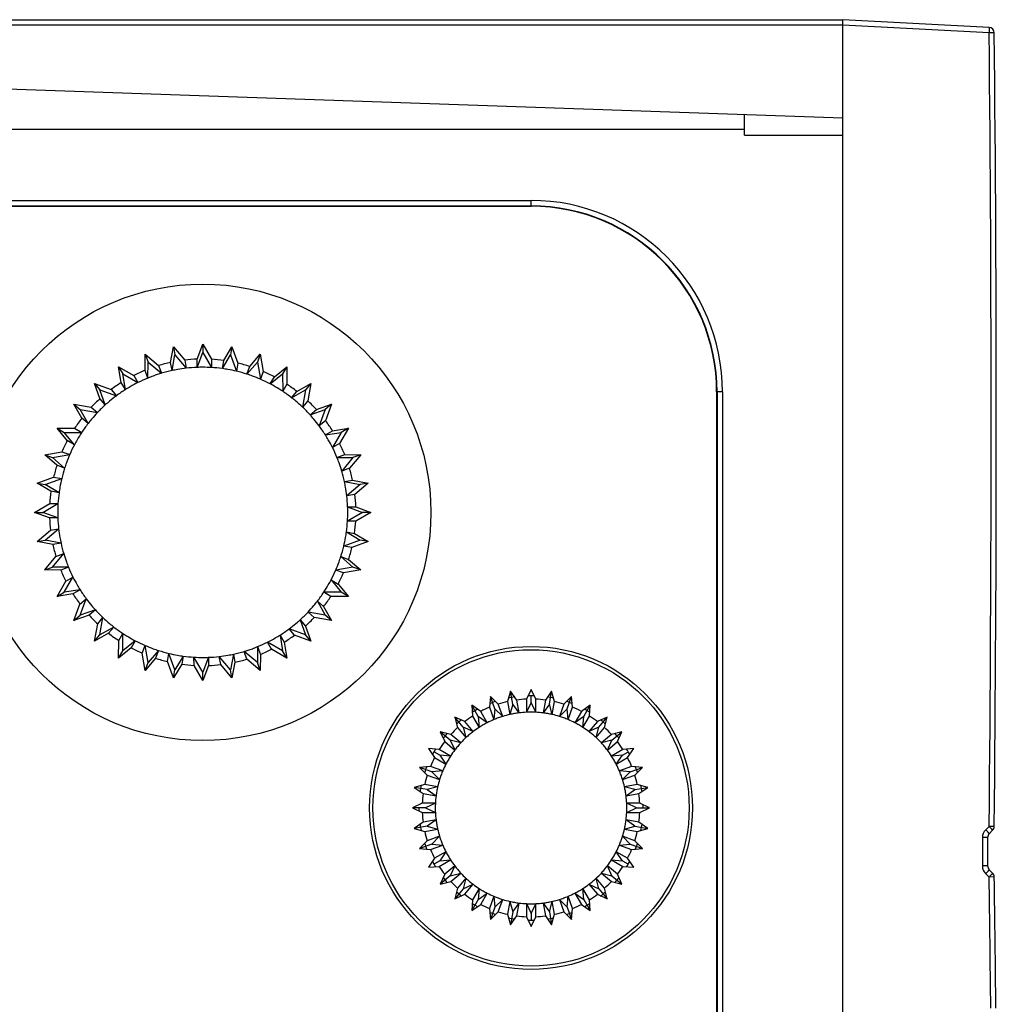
# Model space of a CAD drawing. Header units: millimetres. Extents: x 0 to 1189, y 0 to 841.
# Tile 24 of 67: x 469 to 513, y 715 to 760. Entities that reach past the tile are written whole.
import ezdxf

# ---------------------------------------------------------------- set-up
doc = ezdxf.new("R2010")
doc.units = ezdxf.units.MM
doc.header["$LTSCALE"] = 65.395
doc.layers.get('0').update_dxf_attribs({"linetype": 'CONTINUOUS'})
doc.layers.add('DRAFTS', color=7, linetype='CONTINUOUS')

msp = doc.modelspace()

# ---------------------------------------------------------------- linework, layer by layer
at = {"color": 7, "linetype": 'CONTINUOUS'}
for p, q in [((449.1868, 759.9592), (506.3368, 759.9592)), ((513.0131, 759.6093), (506.3368, 759.9592)), ((506.3368, 669.9592), (506.3368, 759.9592)), ((506.3368, 755.4592), (453.4154, 757.3072)), ((501.8368, 754.6829), (501.8368, 754.9592)), ((476.8292, 744.455), (477.0868, 745.1411)), ((477.0868, 745.1411), (477.0868, 744.7629)), ((477.0868, 745.1411), (477.4858, 744.4484)), ((474.452, 743.945), (474.4594, 744.6778)), ((474.4594, 744.6778), (475.0713, 744.1633)), ((474.4594, 744.6778), (474.5887, 744.3225)), ((475.6183, 744.304), (475.7528, 745.0244)), ((475.7528, 745.0244), (476.266, 744.4115)), ((475.7528, 745.0244), (475.8185, 744.652)), ((476.8291, 744.0798), (477.0868, 744.7629)), ((477.0868, 744.7629), (477.4862, 744.0728)), ((478.0479, 744.3935), (478.4207, 745.0244)), ((478.4207, 745.0244), (478.355, 744.652)), ((478.4207, 745.0244), (478.6934, 744.2729)), ((479.2375, 744.1212), (479.7141, 744.6778)), ((479.7141, 744.6778), (479.5848, 744.3225)), ((479.7141, 744.6778), (479.8522, 743.8904)), ((474.5803, 743.5924), (474.5887, 744.3225)), ((474.5887, 744.3225), (475.2001, 743.8105)), ((475.6834, 743.9345), (475.6183, 744.304)), ((475.6834, 743.9345), (475.8185, 744.652)), ((475.8185, 744.652), (476.3317, 744.0416)), ((476.266, 744.4115), (476.3317, 744.0416)), ((476.8291, 744.0798), (476.8292, 744.455)), ((477.4858, 744.4484), (477.4862, 744.0728)), ((477.9827, 744.0239), (478.355, 744.652)), ((477.9827, 744.0239), (478.0479, 744.3935)), ((478.355, 744.652), (478.6285, 743.9029)), ((478.6934, 744.2729), (478.6285, 743.9029)), ((479.109, 743.7686), (479.5848, 744.3225)), ((479.5848, 744.3225), (479.724, 743.5373)), ((473.3658, 743.389), (473.2458, 744.1119)), ((473.2458, 744.1119), (473.9377, 743.7115)), ((473.2458, 744.1119), (473.4349, 743.7844)), ((473.5533, 743.064), (473.4349, 743.7844)), ((473.4349, 743.7844), (474.1259, 743.3864)), ((474.5803, 743.5924), (474.452, 743.945)), ((475.0713, 744.1633), (475.2001, 743.8105)), ((479.109, 743.7686), (479.2375, 744.1212)), ((479.8522, 743.8904), (479.724, 743.5373)), ((480.1739, 743.3216), (480.7386, 743.7844)), ((480.3616, 743.6465), (480.9277, 744.1119)), ((480.9277, 744.1119), (480.7386, 743.7844)), ((480.7386, 743.7844), (480.7394, 742.987)), ((480.9277, 744.1119), (480.9269, 743.3125)), ((472.1489, 743.3439), (472.8998, 743.0697)), ((472.1489, 743.3439), (472.392, 743.0542)), ((472.3926, 742.6528), (472.1489, 743.3439)), ((473.5533, 743.064), (473.3658, 743.389)), ((473.9377, 743.7115), (474.1259, 743.3864)), ((480.1739, 743.3216), (480.3616, 743.6465)), ((481.3863, 742.9839), (482.0246, 743.3439)), ((482.0246, 743.3439), (481.7815, 743.0542)), ((482.0246, 743.3439), (481.885, 742.5567)), ((472.392, 743.0542), (473.1416, 742.7822)), ((472.6338, 742.3652), (472.392, 743.0542)), ((472.8998, 743.0697), (473.1416, 742.7822)), ((480.9269, 743.3125), (480.7394, 742.987)), ((481.145, 742.6965), (481.7815, 743.0542)), ((481.145, 742.6965), (481.3863, 742.9839)), ((481.7815, 743.0542), (481.6438, 742.2688)), ((472.6338, 742.3652), (472.3926, 742.6528)), ((481.885, 742.5567), (481.6438, 742.2688)), ((471.2021, 742.397), (471.9892, 742.2574)), ((471.2021, 742.397), (471.4918, 742.1539)), ((471.5621, 741.7587), (471.2021, 742.397)), ((471.4918, 742.1539), (472.2772, 742.0163)), ((471.8495, 741.5174), (471.4918, 742.1539)), ((471.9892, 742.2574), (472.2772, 742.0163)), ((481.9928, 741.9122), (482.6818, 742.1539)), ((481.9928, 741.9122), (482.2803, 742.1533)), ((482.2803, 742.1533), (482.9714, 742.397)), ((482.6818, 742.1539), (482.4098, 741.4044)), ((482.9714, 742.397), (482.6818, 742.1539)), ((482.9714, 742.397), (482.6973, 741.6461)), ((471.8495, 741.5174), (471.5621, 741.7587)), ((482.6973, 741.6461), (482.4098, 741.4044)), ((470.434, 741.3001), (471.2334, 741.2993)), ((470.434, 741.3001), (470.7615, 741.1111)), ((470.8994, 740.7341), (470.434, 741.3001)), ((470.7615, 741.1111), (471.5589, 741.1119)), ((471.2243, 740.5463), (470.7615, 741.1111)), ((471.2334, 741.2993), (471.5589, 741.1119)), ((482.6915, 740.9926), (483.0166, 741.1801)), ((482.6915, 740.9926), (483.412, 741.1111)), ((483.412, 741.1111), (483.014, 740.4201)), ((483.0166, 741.1801), (483.7395, 741.3001)), ((483.7395, 741.3001), (483.3391, 740.6082)), ((483.7395, 741.3001), (483.412, 741.1111)), ((471.2243, 740.5463), (470.8994, 740.7341)), ((469.8681, 740.0865), (470.6555, 740.2246)), ((470.6555, 740.2246), (471.0086, 740.0965)), ((483.3391, 740.6082), (483.014, 740.4201)), ((469.8681, 740.0865), (470.2235, 739.9572)), ((470.4247, 739.6099), (469.8681, 740.0865)), ((470.2235, 739.9572), (471.0086, 740.0965)), ((470.7773, 739.4814), (470.2235, 739.9572)), ((483.22, 739.9657), (483.5726, 740.0939)), ((483.22, 739.9657), (483.95, 739.9572)), ((483.95, 739.9572), (483.4381, 739.3459)), ((483.5726, 740.0939), (484.3054, 740.0865)), ((484.3054, 740.0865), (483.7909, 739.4747)), ((484.3054, 740.0865), (483.95, 739.9572)), ((470.7773, 739.4814), (470.4247, 739.6099)), ((483.7909, 739.4747), (483.4381, 739.3459)), ((469.5216, 738.7931), (470.273, 739.0658)), ((469.894, 738.7275), (470.643, 739.0009)), ((470.273, 739.0658), (470.643, 739.0009)), ((483.562, 738.8626), (483.9316, 738.9276)), ((483.562, 738.8626), (484.2796, 738.7275)), ((483.9316, 738.9276), (484.652, 738.7931)), ((469.5216, 738.7931), (469.894, 738.7275)), ((470.1525, 738.4204), (469.5216, 738.7931)), ((470.522, 738.3551), (469.894, 738.7275)), ((470.522, 738.3551), (470.1525, 738.4204)), ((484.2796, 738.7275), (483.6692, 738.2143)), ((484.652, 738.7931), (484.0391, 738.2799)), ((484.652, 738.7931), (484.2796, 738.7275)), ((484.0391, 738.2799), (483.6692, 738.2143)), ((469.4049, 737.4592), (470.0976, 737.8582)), ((469.783, 737.4592), (470.4732, 737.8586)), ((470.0976, 737.8582), (470.4732, 737.8586)), ((483.7074, 737.7168), (484.3905, 737.4592)), ((483.7074, 737.7168), (484.0826, 737.7167)), ((484.0826, 737.7167), (484.7687, 737.4592)), ((469.4049, 737.4592), (469.783, 737.4592)), ((470.0909, 737.2016), (469.4049, 737.4592)), ((470.4662, 737.2015), (469.783, 737.4592)), ((470.4662, 737.2015), (470.0909, 737.2016)), ((484.3905, 737.4592), (483.7003, 737.0598)), ((484.076, 737.0602), (483.7003, 737.0598)), ((484.7687, 737.4592), (484.076, 737.0602)), ((484.7687, 737.4592), (484.3905, 737.4592)), ((469.5216, 736.1252), (470.1345, 736.6385)), ((469.894, 736.1909), (470.5043, 736.7041)), ((470.1345, 736.6385), (470.5043, 736.7041)), ((469.5216, 736.1252), (469.894, 736.1909)), ((470.2419, 735.9907), (469.5216, 736.1252)), ((470.6115, 736.0558), (469.894, 736.1909)), ((484.2796, 736.1909), (483.5305, 735.9174)), ((483.6515, 736.5633), (484.2796, 736.1909)), ((483.6515, 736.5633), (484.021, 736.498)), ((484.652, 736.1252), (483.9005, 735.8526)), ((484.021, 736.498), (484.652, 736.1252)), ((484.652, 736.1252), (484.2796, 736.1909)), ((470.6115, 736.0558), (470.2419, 735.9907)), ((483.9005, 735.8526), (483.5305, 735.9174)), ((469.8681, 734.8318), (470.3826, 735.4437)), ((470.2235, 734.9612), (470.7354, 735.5725)), ((470.3826, 735.4437), (470.7354, 735.5725)), ((483.3962, 735.4369), (483.95, 734.9612)), ((483.3962, 735.4369), (483.7488, 735.3085)), ((483.7488, 735.3085), (484.3054, 734.8318)), ((469.8681, 734.8318), (470.2235, 734.9612)), ((470.6009, 734.8244), (469.8681, 734.8318)), ((470.9536, 734.9527), (470.2235, 734.9612)), ((470.9536, 734.9527), (470.6009, 734.8244)), ((483.95, 734.9612), (483.1649, 734.8219)), ((483.518, 734.6938), (483.1649, 734.8219)), ((484.3054, 734.8318), (483.518, 734.6938)), ((484.3054, 734.8318), (483.95, 734.9612)), ((470.7615, 733.8073), (471.1595, 734.4983)), ((470.8344, 734.3101), (471.1595, 734.4983)), ((482.9492, 734.372), (483.412, 733.8073)), ((482.9492, 734.372), (483.2741, 734.1843)), ((470.434, 733.6182), (470.8344, 734.3101)), ((471.482, 733.9258), (470.7615, 733.8073)), ((471.482, 733.9258), (471.157, 733.7382)), ((483.2741, 734.1843), (483.7395, 733.6182)), ((470.434, 733.6182), (470.7615, 733.8073)), ((471.157, 733.7382), (470.434, 733.6182)), ((471.4762, 733.2723), (471.7637, 733.514)), ((471.4918, 732.7644), (471.7637, 733.514)), ((483.412, 733.8073), (482.6146, 733.8065)), ((482.9401, 733.619), (482.6146, 733.8065)), ((483.7395, 733.6182), (482.9401, 733.619)), ((483.7395, 733.6182), (483.412, 733.8073)), ((471.2021, 732.5213), (471.4762, 733.2723)), ((472.1807, 733.0062), (471.4918, 732.7644)), ((472.1807, 733.0062), (471.8932, 732.765)), ((482.324, 733.4009), (482.6818, 732.7644)), ((482.324, 733.4009), (482.6114, 733.1596)), ((482.6114, 733.1596), (482.9714, 732.5213)), ((471.8932, 732.765), (471.2021, 732.5213)), ((471.2021, 732.5213), (471.4918, 732.7644)), ((472.2885, 732.3616), (472.5297, 732.6496)), ((472.392, 731.8642), (472.5297, 732.6496)), ((481.5398, 732.5531), (481.7815, 731.8642)), ((481.5398, 732.5531), (481.7809, 732.2656)), ((482.6818, 732.7644), (481.8963, 732.9021)), ((482.1843, 732.661), (481.8963, 732.9021)), ((482.9714, 732.5213), (482.1843, 732.661)), ((482.9714, 732.5213), (482.6818, 732.7644)), ((472.1489, 731.5745), (472.2885, 732.3616)), ((473.0285, 732.2219), (472.392, 731.8642)), ((473.0285, 732.2219), (472.7872, 731.9345)), ((481.7815, 731.8642), (481.0319, 732.1362)), ((481.2737, 731.8487), (481.0319, 732.1362)), ((481.7809, 732.2656), (482.0246, 731.5745)), ((472.7872, 731.9345), (472.1489, 731.5745)), ((472.1489, 731.5745), (472.392, 731.8642)), ((473.2466, 731.6059), (473.4341, 731.9313)), ((473.4349, 731.1339), (473.4341, 731.9313)), ((480.6202, 731.8544), (480.7386, 731.1339)), ((480.6202, 731.8544), (480.8077, 731.5294)), ((482.0246, 731.5745), (481.2737, 731.8487)), ((482.0246, 731.5745), (481.7815, 731.8642)), ((473.2458, 730.8065), (473.2466, 731.6059)), ((473.8119, 731.2718), (473.2458, 730.8065)), ((473.9996, 731.5968), (473.4349, 731.1339)), ((473.9996, 731.5968), (473.8119, 731.2718)), ((474.3214, 731.028), (474.4495, 731.381)), ((474.5887, 730.5959), (474.4495, 731.381)), ((479.5933, 731.326), (479.5848, 730.5959)), ((479.5933, 731.326), (479.7215, 730.9733)), ((480.7386, 731.1339), (480.0477, 731.532)), ((480.2358, 731.2069), (480.0477, 731.532)), ((480.9277, 730.8065), (480.2358, 731.2069)), ((480.8077, 731.5294), (480.9277, 730.8065)), ((473.2458, 730.8065), (473.4349, 731.1339)), ((474.4594, 730.2406), (474.3214, 731.028)), ((474.9361, 730.7972), (474.4594, 730.2406)), ((475.0645, 731.1497), (474.5887, 730.5959)), ((475.0645, 731.1497), (474.9361, 730.7972)), ((475.4802, 730.6455), (475.545, 731.0154)), ((475.8185, 730.2664), (475.545, 731.0154)), ((476.1908, 730.8944), (475.8185, 730.2664)), ((476.1908, 730.8944), (476.1256, 730.5249)), ((477.0868, 730.1554), (476.6874, 730.8456)), ((476.6878, 730.47), (476.6874, 730.8456)), ((477.3444, 730.8386), (477.0868, 730.1554)), ((477.3444, 730.8386), (477.3443, 730.4633)), ((478.355, 730.2664), (477.8419, 730.8767)), ((477.9075, 730.5069), (477.8419, 730.8767)), ((478.4902, 730.9839), (478.355, 730.2664)), ((478.4902, 730.9839), (478.5552, 730.6143)), ((479.5848, 730.5959), (478.9734, 731.1078)), ((479.1023, 730.755), (478.9734, 731.1078)), ((479.7141, 730.2406), (479.1023, 730.755)), ((479.7215, 730.9733), (479.7141, 730.2406)), ((480.9277, 730.8065), (480.7386, 731.1339)), ((474.4594, 730.2406), (474.5887, 730.5959)), ((475.7528, 729.894), (475.4802, 730.6455)), ((476.1256, 730.5249), (475.7528, 729.894)), ((477.0868, 729.7773), (476.6878, 730.47)), ((477.3443, 730.4633), (477.0868, 729.7773)), ((478.4207, 729.894), (477.9075, 730.5069)), ((478.5552, 730.6143), (478.4207, 729.894)), ((479.7141, 730.2406), (479.5848, 730.5959)), ((475.7528, 729.894), (475.8185, 730.2664)), ((477.0868, 729.7773), (477.0868, 730.1554)), ((478.4207, 729.894), (478.355, 730.2664)), ((490.2344, 729.0485), (490.1876, 728.5545)), ((490.5878, 728.7001), (490.2344, 729.0485)), ((490.4383, 728.4883), (490.2347, 729.0478)), ((491.1463, 729.2928), (491.0145, 728.8145)), ((491.4338, 728.8884), (491.1463, 729.2928)), ((491.2498, 728.7058), (491.1464, 729.2921)), ((492.0868, 729.3751), (491.8739, 728.9269)), ((492.2997, 728.9269), (492.0868, 729.3751)), ((492.0868, 728.779), (492.0868, 729.0561)), ((493.0272, 729.2928), (492.7397, 728.8884)), ((492.9237, 728.7058), (493.0271, 729.2921)), ((493.1591, 728.8145), (493.0272, 729.2928)), ((493.9391, 729.0485), (493.5858, 728.7001)), ((493.7352, 728.4883), (493.9389, 729.0478)), ((493.9859, 728.5545), (493.9391, 729.0485)), ((489.7873, 728.3678), (489.3788, 728.6495)), ((489.3788, 728.6495), (489.4185, 728.1549)), ((489.6769, 728.1332), (489.3792, 728.6489)), ((490.1876, 728.5545), (490.3915, 727.9936)), ((490.4383, 728.4883), (490.3915, 727.9946)), ((490.7921, 728.1395), (490.4383, 728.4883)), ((490.7921, 728.1395), (490.5878, 728.7001)), ((491.0145, 728.8145), (491.1178, 728.2267)), ((491.2498, 728.7058), (491.118, 728.2276)), ((491.5377, 728.3008), (491.2498, 728.7058)), ((491.5377, 728.3008), (491.4338, 728.8884)), ((491.8739, 728.9269), (491.8736, 728.3302)), ((492.0868, 728.779), (491.874, 728.331)), ((492.3, 728.3302), (492.0868, 728.779)), ((492.3, 728.3302), (492.2997, 728.9269)), ((492.7397, 728.8884), (492.6358, 728.3008)), ((492.9237, 728.7058), (492.6364, 728.3015)), ((493.0557, 728.2267), (492.9237, 728.7058)), ((493.0557, 728.2267), (493.1591, 728.8145)), ((493.5858, 728.7001), (493.3814, 728.1395)), ((493.7352, 728.4883), (493.3821, 728.1401)), ((493.7821, 727.9936), (493.7352, 728.4883)), ((493.7821, 727.9936), (493.9859, 728.5545)), ((494.7947, 728.6495), (494.3862, 728.3678)), ((494.4967, 728.1332), (494.7944, 728.6489)), ((494.755, 728.1549), (494.7947, 728.6495)), ((489.0567, 727.9015), (488.6055, 728.108)), ((488.6055, 728.108), (488.7305, 727.6278)), ((488.9887, 727.6514), (488.6059, 728.1075)), ((489.4185, 728.1549), (489.7166, 727.638)), ((490.0859, 727.8512), (489.6769, 728.1332)), ((489.6769, 728.1332), (489.7166, 727.6389)), ((490.0859, 727.8512), (489.7873, 728.3678)), ((494.3862, 728.3678), (494.0876, 727.8512)), ((494.4967, 728.1332), (494.0884, 727.8517)), ((494.4569, 727.638), (494.755, 728.1549)), ((494.4569, 727.638), (494.4967, 728.1332)), ((495.5681, 728.108), (495.1169, 727.9015)), ((495.1849, 727.6514), (495.5676, 728.1075)), ((495.443, 727.6278), (495.5681, 728.108)), ((488.7305, 727.6278), (489.1138, 727.1705)), ((489.4405, 727.4446), (488.9887, 727.6514)), ((488.9887, 727.6514), (489.1136, 727.1714)), ((489.4405, 727.4446), (489.0567, 727.9015)), ((495.1169, 727.9015), (494.7331, 727.4446)), ((495.1849, 727.6514), (494.7339, 727.445)), ((495.0597, 727.1705), (495.1849, 727.6514)), ((495.0597, 727.1705), (495.443, 727.6278)), ((488.4181, 727.3155), (487.9379, 727.4405)), ((487.9379, 727.4405), (488.1444, 726.9893)), ((488.3946, 727.0573), (487.9385, 727.44)), ((488.8754, 726.9321), (488.4181, 727.3155)), ((495.7554, 727.3155), (495.2981, 726.9321)), ((496.2356, 727.4405), (495.7554, 727.3155)), ((495.7789, 727.0573), (496.2351, 727.44)), ((496.0291, 726.9893), (496.2356, 727.4405)), ((488.1444, 726.9893), (488.6014, 726.6055)), ((488.8754, 726.9321), (488.3946, 727.0573)), ((488.3946, 727.0573), (488.601, 726.6063)), ((495.7789, 727.0573), (495.299, 726.9324)), ((495.5722, 726.6055), (495.7789, 727.0573)), ((495.5722, 726.6055), (496.0291, 726.9893)), ((487.8911, 726.6274), (487.3964, 726.6672)), ((487.3964, 726.6672), (487.6781, 726.2587)), ((487.9127, 726.3691), (487.6727, 726.5076)), ((487.6781, 726.2587), (488.1948, 725.96)), ((488.408, 726.3293), (487.8911, 726.6274)), ((488.408, 726.3293), (487.9127, 726.3691)), ((487.9127, 726.3691), (488.1942, 725.9608)), ((496.2825, 726.6274), (495.7655, 726.3293)), ((496.2608, 726.3691), (495.7665, 726.3294)), ((495.9787, 725.96), (496.2608, 726.3691)), ((495.9787, 725.96), (496.4954, 726.2587)), ((496.2608, 726.3691), (496.5008, 726.5076)), ((496.7771, 726.6672), (496.2825, 726.6274)), ((496.4954, 726.2587), (496.7771, 726.6672)), ((487.4915, 725.8583), (486.9974, 725.8115)), ((486.9974, 725.8115), (487.3458, 725.4582)), ((487.5576, 725.6076), (486.9981, 725.8113)), ((488.0523, 725.6545), (487.4915, 725.8583)), ((496.6821, 725.8583), (496.1212, 725.6545)), ((496.6159, 725.6076), (497.1754, 725.8113)), ((497.1761, 725.8115), (496.6821, 725.8583)), ((496.8277, 725.4582), (497.1761, 725.8115)), ((487.3458, 725.4582), (487.9065, 725.2538)), ((488.0523, 725.6545), (487.5576, 725.6076)), ((487.5576, 725.6076), (487.9058, 725.2545)), ((496.6159, 725.6076), (496.1222, 725.6544)), ((496.2671, 725.2538), (496.6159, 725.6076)), ((496.2671, 725.2538), (496.8277, 725.4582)), ((487.2315, 725.0315), (486.7531, 724.8997)), ((486.7531, 724.8997), (487.1576, 724.6122)), ((487.3402, 724.7961), (486.7538, 724.8995)), ((487.8192, 724.9282), (487.2315, 725.0315)), ((487.8192, 724.9282), (487.3402, 724.7961)), ((496.942, 725.0315), (496.3543, 724.9282)), ((496.8333, 724.7961), (496.3552, 724.9279)), ((496.8333, 724.7961), (497.4197, 724.8995)), ((497.4204, 724.8997), (496.942, 725.0315)), ((497.016, 724.6121), (497.4204, 724.8997)), ((487.1576, 724.6122), (487.7452, 724.5082)), ((487.3402, 724.7961), (487.7444, 724.5088)), ((496.4284, 724.5082), (496.8333, 724.7961)), ((496.4284, 724.5082), (497.016, 724.6121)), ((487.1191, 724.1721), (486.6708, 723.9592)), ((487.7158, 724.1724), (487.1191, 724.1721)), ((487.7158, 724.1724), (487.267, 723.9592)), ((497.0545, 724.1721), (496.4577, 724.1724)), ((496.9066, 723.9592), (496.4586, 724.172)), ((497.5027, 723.9592), (497.0545, 724.1721)), ((486.6708, 723.9592), (487.1191, 723.7463)), ((487.267, 723.9592), (486.6716, 723.9592)), ((487.1191, 723.7463), (487.7158, 723.746)), ((487.267, 723.9592), (487.7149, 723.7464)), ((496.4577, 723.746), (496.9066, 723.9592)), ((496.4577, 723.746), (497.0545, 723.7463)), ((496.9066, 723.9592), (497.502, 723.9592)), ((497.0545, 723.7463), (497.5027, 723.9592)), ((487.1576, 723.3062), (486.7531, 723.0187)), ((487.3402, 723.1222), (486.7538, 723.0188)), ((487.7452, 723.4101), (487.1576, 723.3062)), ((487.7452, 723.4101), (487.3402, 723.1222)), ((487.3402, 723.1222), (487.8183, 722.9905)), ((496.3543, 722.9902), (496.8333, 723.1222)), ((497.016, 723.3062), (496.4284, 723.4101)), ((496.8333, 723.1222), (496.4291, 723.4096)), ((496.8333, 723.1222), (497.4197, 723.0188)), ((497.4204, 723.0187), (497.016, 723.3062)), ((486.7531, 723.0187), (487.2315, 722.8869)), ((487.2315, 722.8869), (487.8192, 722.9902)), ((487.9065, 722.6646), (487.3458, 722.4602)), ((487.9065, 722.6646), (487.5576, 722.3107)), ((496.8277, 722.4602), (496.2671, 722.6646)), ((496.6159, 722.3107), (496.2677, 722.6639)), ((496.3543, 722.9902), (496.942, 722.8869)), ((496.942, 722.8869), (497.4204, 723.0187)), ((513.1739, 722.9369), (513.0179, 722.7826)), ((487.3458, 722.4602), (486.9974, 722.1068)), ((487.5576, 722.3107), (486.9981, 722.1071)), ((487.4915, 722.0601), (488.0523, 722.2639)), ((487.5576, 722.3107), (488.0514, 722.264)), ((496.1212, 722.2639), (496.6159, 722.3107)), ((496.1212, 722.2639), (496.6821, 722.0601)), ((496.6159, 722.3107), (497.1754, 722.1071)), ((497.1761, 722.1068), (496.8277, 722.4602)), ((512.9438, 722.6049), (512.9438, 721.3138)), ((486.9974, 722.1068), (487.4915, 722.0601)), ((488.1948, 721.9583), (487.6781, 721.6597)), ((488.1948, 721.9583), (487.9127, 721.5493)), ((496.4954, 721.6597), (495.9787, 721.9583)), ((496.2608, 721.5493), (495.9793, 721.9576)), ((496.6821, 722.0601), (497.1761, 722.1068)), ((487.6781, 721.6597), (487.3964, 721.2512)), ((487.3964, 721.2512), (487.891, 721.2909)), ((487.9127, 721.5493), (487.6727, 721.4107)), ((487.891, 721.2909), (488.408, 721.5891)), ((487.9127, 721.5493), (488.407, 721.589)), ((488.6014, 721.3129), (488.1444, 720.9291)), ((488.6014, 721.3129), (488.3946, 720.8611)), ((496.0291, 720.9291), (495.5722, 721.3129)), ((495.7789, 720.8611), (495.5726, 721.312)), ((495.7655, 721.5891), (496.2608, 721.5493)), ((495.7655, 721.5891), (496.2825, 721.2909)), ((496.2608, 721.5493), (496.5008, 721.4107)), ((496.2825, 721.2909), (496.7771, 721.2512)), ((496.7771, 721.2512), (496.4954, 721.6597)), ((488.1444, 720.9291), (487.9379, 720.4779)), ((488.3946, 720.8611), (487.9385, 720.4784)), ((488.3946, 720.8611), (488.8745, 720.986)), ((488.4181, 720.6029), (488.8754, 720.9863)), ((495.2981, 720.9862), (495.7789, 720.8611)), ((495.2981, 720.9862), (495.7554, 720.6029)), ((495.7789, 720.8611), (496.2351, 720.4784)), ((496.2356, 720.4779), (496.0291, 720.9291)), ((513.0183, 721.1357), (513.1751, 720.9812)), ((487.9379, 720.4779), (488.4181, 720.6029)), ((489.1138, 720.7479), (488.7305, 720.2905)), ((489.1138, 720.7479), (488.9887, 720.267)), ((488.9887, 720.267), (489.4396, 720.4734)), ((489.0567, 720.0168), (489.4405, 720.4738)), ((494.7331, 720.4738), (495.1849, 720.267)), ((494.7331, 720.4738), (495.1169, 720.0168)), ((495.443, 720.2905), (495.0597, 720.7479)), ((495.1849, 720.267), (495.0599, 720.7469)), ((495.7554, 720.6029), (496.2356, 720.4779)), ((488.7305, 720.2905), (488.6055, 719.8103)), ((488.6055, 719.8103), (489.0567, 720.0168)), ((488.9887, 720.267), (488.6059, 719.8109)), ((489.7166, 720.2804), (489.4185, 719.7635)), ((489.7166, 720.2804), (489.6769, 719.7851)), ((489.6769, 719.7851), (490.0851, 720.0667)), ((489.7873, 719.5506), (490.0859, 720.0672)), ((494.0876, 720.0672), (494.4967, 719.7851)), ((494.0876, 720.0672), (494.3862, 719.5506)), ((494.755, 719.7635), (494.4569, 720.2804)), ((494.4967, 719.7851), (494.457, 720.2795)), ((495.1169, 720.0168), (495.5681, 719.8103)), ((495.1849, 720.267), (495.5676, 719.8109)), ((495.5681, 719.8103), (495.443, 720.2905)), ((489.4185, 719.7635), (489.3788, 719.2688)), ((489.3788, 719.2688), (489.7873, 719.5506)), ((489.6769, 719.7851), (489.3792, 719.2695)), ((490.3915, 719.9247), (490.1876, 719.3639)), ((490.3915, 719.9247), (490.4383, 719.4301)), ((490.4383, 719.4301), (490.7915, 719.7782)), ((490.5878, 719.2182), (490.7921, 719.7789)), ((491.1178, 719.6916), (491.0145, 719.1039)), ((491.1178, 719.6916), (491.2498, 719.2126)), ((491.2498, 719.2126), (491.5372, 719.6168)), ((491.4338, 719.03), (491.5377, 719.6176)), ((491.8736, 719.5882), (492.0868, 719.1394)), ((491.8736, 719.5882), (491.8739, 718.9915)), ((492.0868, 719.1394), (492.2996, 719.5874)), ((492.2997, 718.9915), (492.3, 719.5882)), ((492.6358, 719.6176), (492.9237, 719.2126)), ((492.6358, 719.6176), (492.7397, 719.03)), ((492.9237, 719.2126), (493.0555, 719.6907)), ((493.1591, 719.1039), (493.0557, 719.6916)), ((493.3814, 719.7789), (493.7352, 719.4301)), ((493.3814, 719.7789), (493.5858, 719.2182)), ((493.7352, 719.4301), (493.782, 719.9238)), ((493.9859, 719.3639), (493.7821, 719.9247)), ((494.3862, 719.5506), (494.7947, 719.2688)), ((494.4967, 719.7851), (494.7944, 719.2695)), ((494.7947, 719.2688), (494.755, 719.7635)), ((490.1876, 719.3639), (490.2344, 718.8699)), ((490.2344, 718.8699), (490.5878, 719.2182)), ((490.4383, 719.4301), (490.2347, 718.8706)), ((491.0145, 719.1039), (491.1463, 718.6255)), ((491.2498, 719.2126), (491.1464, 718.6262)), ((492.0868, 719.1394), (492.0868, 718.8623)), ((492.9237, 719.2126), (493.0271, 718.6262)), ((493.0272, 718.6255), (493.1591, 719.1039)), ((493.5858, 719.2182), (493.9391, 718.8699)), ((493.7352, 719.4301), (493.9389, 718.8706)), ((493.9391, 718.8699), (493.9859, 719.3639)), ((491.1463, 718.6255), (491.4338, 719.03)), ((491.8739, 718.9915), (492.0868, 718.5432)), ((492.0868, 718.5432), (492.2997, 718.9915)), ((492.7397, 719.03), (493.0272, 718.6255))]:
    msp.add_line(p, q, dxfattribs=at)
at = {"color": 9, "linetype": 'CONTINUOUS'}
for p, q in [((449.1868, 759.7179), (506.3368, 759.7179)), ((513.0157, 759.3596), (506.3368, 759.7096)), ((513.25, 759.3622), (513.0157, 759.3596)), ((452.526, 754.9592), (501.8368, 754.9592)), ((501.8368, 754.6829), (506.3368, 754.6829)), ((462.5868, 751.7049), (492.0868, 751.7049)), ((462.5868, 751.4549), (492.0868, 751.4549)), ((492.0868, 751.4374), (492.0868, 751.7049)), ((500.8324, 742.9592), (500.5649, 742.9592)), ((500.5825, 742.9592), (500.5825, 686.9592)), ((500.8324, 742.9592), (500.8324, 686.9592)), ((513.0137, 723.1146), (512.8577, 722.9603)), ((513.248, 723.112), (513.0137, 723.1146)), ((512.9438, 722.6049), (512.7094, 722.6049)), ((512.7094, 722.6049), (512.7094, 721.3138)), ((512.9438, 721.3138), (512.7094, 721.3138)), ((512.8584, 720.9577), (513.0152, 720.8031)), ((513.2495, 720.8067), (513.0152, 720.8031))]:
    msp.add_line(p, q, dxfattribs=at)
at = {"color": 7, "linetype": 'CONTINUOUS'}
for centre, radius in [((477.0868, 737.4592), 10.425), ((492.0868, 723.9592), 7.375)]:
    msp.add_circle(centre, radius, dxfattribs=at)
at = {"color": 9, "linetype": 'CONTINUOUS'}
msp.add_circle((492.0868, 723.9592), 7.225, dxfattribs=at)
at = {"color": 7, "linetype": 'CONTINUOUS'}
for centre, radius, start, end in [((513, 759.3596), 0.25, 0.59026, 87), ((-1236.6571, 741.3342), 1750, 359.4033864, 0.590256), ((477.0868, 737.4592), 7.0006, 102.10837, 106.73259), ((477.0868, 737.4592), 7.0006, 92.10837, 96.73259), ((477.0868, 737.4592), 7.0006, 82.10837, 86.73259), ((477.0868, 737.4592), 7.0006, 72.10837, 76.73259), ((477.0868, 737.4592), 7.0006, 112.10837, 116.73259), ((477.0873, 737.4575), 6.6273, 106.54455, 109.99955), ((477.0868, 737.4592), 6.6256, 102.22865, 106.5441), ((477.0869, 737.4585), 6.6262, 100.00011, 102.22854), ((477.087, 737.4575), 6.6273, 96.54455, 99.99955), ((477.0868, 737.4592), 6.6256, 92.22865, 96.5441), ((477.0868, 737.4584), 6.6263, 90.00012, 92.22853), ((477.0867, 737.4574), 6.6273, 86.54455, 89.99955), ((477.0868, 737.4592), 6.6256, 82.22865, 86.5441), ((477.0867, 737.4585), 6.6262, 80.00011, 82.22854), ((477.0864, 737.4575), 6.6273, 76.54455, 79.99955), ((477.0868, 737.4592), 6.6256, 72.22865, 76.5441), ((477.0866, 737.4586), 6.6262, 70.00011, 72.22854), ((477.0868, 737.4592), 7.0006, 62.10837, 66.73259), ((477.0868, 737.4592), 7.0006, 122.10837, 126.73259), ((477.0876, 737.4576), 6.6273, 116.54455, 119.99955), ((477.0868, 737.4592), 6.6256, 112.22865, 116.5441), ((477.087, 737.4586), 6.6262, 110.00011, 112.22854), ((477.0861, 737.4576), 6.6273, 66.54455, 69.99955), ((477.0868, 737.4592), 6.6256, 62.22865, 66.5441), ((477.0864, 737.4586), 6.6262, 60.00011, 62.22854), ((477.0868, 737.4592), 6.6256, 122.22865, 126.5441), ((477.0871, 737.4586), 6.6262, 120.00011, 122.22854), ((477.0858, 737.4577), 6.6273, 56.54455, 59.99955), ((477.0868, 737.4592), 6.6256, 52.22865, 56.5441), ((477.0868, 737.4592), 7.0006, 52.10837, 56.73259), ((477.0868, 737.4592), 7.0006, 132.10837, 136.73259), ((477.0872, 737.4587), 6.6262, 130.00011, 132.22854), ((477.0878, 737.4578), 6.6273, 126.54455, 129.99955), ((477.0863, 737.4587), 6.6262, 50.00011, 52.22854), ((477.0856, 737.4579), 6.6273, 46.54455, 49.99955), ((477.0868, 737.4592), 7.0006, 42.10837, 46.73259), ((477.0881, 737.458), 6.6273, 136.54455, 139.99955), ((477.0868, 737.4592), 6.6256, 132.22865, 136.5441), ((477.0868, 737.4592), 6.6256, 42.22865, 46.5441), ((477.0868, 737.4592), 7.0006, 142.10837, 146.73259), ((477.0873, 737.4588), 6.6262, 140.00011, 142.22854), ((477.0863, 737.4587), 6.6262, 40.00011, 42.22854), ((477.0854, 737.4581), 6.6273, 36.54455, 39.99955), ((477.0868, 737.4592), 7.0006, 32.10837, 36.73259), ((477.0882, 737.4583), 6.6273, 146.54455, 149.99955), ((477.0868, 737.4592), 6.6256, 142.22865, 146.5441), ((477.0868, 737.4592), 6.6256, 32.22865, 36.5441), ((477.0868, 737.4592), 7.0006, 152.10837, 156.73259), ((477.0873, 737.4589), 6.6262, 150.00011, 152.22854), ((477.0862, 737.4588), 6.6262, 30.00011, 32.22854), ((477.0852, 737.4584), 6.6273, 26.54455, 29.99955), ((477.0868, 737.4592), 6.6256, 152.22865, 156.5441), ((477.0868, 737.4592), 6.6256, 22.22865, 26.5441), ((477.0868, 737.4592), 7.0006, 22.10837, 26.73259), ((477.0874, 737.459), 6.6262, 160.00011, 162.22854), ((477.0884, 737.4585), 6.6273, 156.54455, 159.99955), ((477.0861, 737.4589), 6.6262, 20.00011, 22.22854), ((477.0851, 737.4586), 6.6273, 16.54455, 19.99955), ((477.0868, 737.4592), 7.0006, 162.10837, 166.73259), ((477.0868, 737.4592), 6.6256, 162.22865, 166.5441), ((477.0868, 737.4592), 6.6256, 12.22865, 16.5441), ((477.0868, 737.4592), 7.0006, 12.10837, 16.73259), ((477.0885, 737.4588), 6.6273, 166.54455, 169.99955), ((477.0861, 737.4591), 6.6262, 10.00011, 12.22854), ((477.0868, 737.4592), 7.0006, 172.10837, 176.73259), ((477.0874, 737.4591), 6.6262, 170.00011, 172.22854), ((477.085, 737.4589), 6.6273, 6.54455, 9.99955), ((477.0868, 737.4592), 6.6256, 172.22865, 176.5441), ((477.0868, 737.4592), 6.6256, 2.22865, 6.5441), ((477.0868, 737.4592), 7.0006, 2.10837, 6.73259), ((477.0885, 737.4591), 6.6273, 176.54455, 179.99955), ((477.086, 737.4592), 6.6263, 0.00012, 2.22853), ((477.0868, 737.4592), 7.0006, 182.10837, 186.73259), ((477.0875, 737.4592), 6.6263, 180.00012, 182.22853), ((477.0868, 737.4592), 6.6256, 182.22865, 186.5441), ((477.0868, 737.4592), 6.6256, 352.22865, 356.5441), ((477.085, 737.4592), 6.6273, 356.54455, 359.99955), ((477.0868, 737.4592), 7.0006, 352.10837, 356.73259), ((477.0885, 737.4594), 6.6273, 186.54455, 189.99955), ((477.0874, 737.4593), 6.6262, 190.00011, 192.22854), ((477.0851, 737.4595), 6.6273, 346.54455, 349.99955), ((477.0861, 737.4593), 6.6262, 350.00011, 352.22854), ((477.0868, 737.4592), 7.0006, 192.10837, 196.73259), ((477.0868, 737.4592), 6.6256, 192.22865, 196.5441), ((477.0868, 737.4592), 6.6256, 342.22865, 346.5441), ((477.0868, 737.4592), 7.0006, 342.10837, 346.73259), ((477.0884, 737.4597), 6.6273, 196.54455, 199.99955), ((477.0861, 737.4594), 6.6262, 340.00011, 342.22854), ((477.0868, 737.4592), 7.0006, 202.10837, 206.73259), ((477.0874, 737.4594), 6.6262, 200.00011, 202.22854), ((477.0868, 737.4592), 6.6256, 202.22865, 206.5441), ((477.0868, 737.4592), 6.6256, 332.22865, 336.5441), ((477.0851, 737.4598), 6.6273, 336.54455, 339.99955), ((477.0883, 737.46), 6.6273, 206.54455, 209.99955), ((477.0862, 737.4595), 6.6262, 330.00011, 332.22854), ((477.0868, 737.4592), 7.0006, 332.10837, 336.73259), ((477.0873, 737.4595), 6.6262, 210.00011, 212.22854), ((477.0868, 737.4592), 6.6256, 212.22865, 216.5441), ((477.0853, 737.4601), 6.6273, 326.54455, 329.99955), ((477.0868, 737.4592), 7.0006, 212.10837, 216.73259), ((477.0881, 737.4603), 6.6273, 216.54455, 219.99955), ((477.0868, 737.4592), 6.6256, 322.22865, 326.5441), ((477.0868, 737.4592), 7.0006, 322.10837, 326.73259), ((477.0873, 737.4596), 6.6262, 220.00011, 222.22854), ((477.0868, 737.4592), 6.6256, 222.22865, 226.5441), ((477.0855, 737.4603), 6.6273, 316.54455, 319.99955), ((477.0863, 737.4596), 6.6262, 320.00011, 322.22854), ((477.0868, 737.4592), 7.0006, 222.10837, 226.73259), ((477.0879, 737.4605), 6.6273, 226.54455, 229.99955), ((477.0863, 737.4597), 6.6262, 310.00011, 312.22854), ((477.0868, 737.4592), 6.6256, 312.22865, 316.5441), ((477.0868, 737.4592), 7.0006, 312.10837, 316.73259), ((477.0872, 737.4597), 6.6262, 230.00011, 232.22854), ((477.0868, 737.4592), 6.6256, 232.22865, 236.5441), ((477.0868, 737.4592), 6.6256, 302.22865, 306.5441), ((477.0857, 737.4605), 6.6273, 306.54455, 309.99955), ((477.0868, 737.4592), 7.0006, 232.10837, 236.73259), ((477.0877, 737.4607), 6.6273, 236.54455, 239.99955), ((477.0871, 737.4598), 6.6262, 240.00011, 242.22854), ((477.0859, 737.4607), 6.6273, 296.54455, 299.99955), ((477.0864, 737.4597), 6.6262, 300.00011, 302.22854), ((477.0868, 737.4592), 7.0006, 302.10837, 306.73259), ((477.0868, 737.4592), 7.0006, 242.10837, 246.73259), ((477.0868, 737.4592), 6.6256, 242.22865, 246.5441), ((477.0874, 737.4608), 6.6273, 246.54455, 249.99955), ((477.087, 737.4598), 6.6262, 250.00011, 252.22854), ((477.0862, 737.4608), 6.6273, 286.54455, 289.99955), ((477.0865, 737.4598), 6.6262, 290.00011, 292.22854), ((477.0868, 737.4592), 6.6256, 292.22865, 296.5441), ((477.0868, 737.4592), 7.0006, 292.10837, 296.73259), ((477.0868, 737.4592), 7.0006, 252.10837, 256.73259), ((477.0868, 737.4592), 6.6256, 252.22865, 256.5441), ((477.0871, 737.4609), 6.6273, 256.54455, 259.99955), ((477.0869, 737.4598), 6.6262, 260.00011, 262.22854), ((477.0868, 737.4592), 6.6256, 262.22865, 266.5441), ((477.0868, 737.4609), 6.6273, 266.54455, 269.99955), ((477.0867, 737.4599), 6.6263, 270.00012, 272.22853), ((477.0868, 737.4592), 6.6256, 272.22865, 276.5441), ((477.0865, 737.4609), 6.6273, 276.54455, 279.99955), ((477.0866, 737.4598), 6.6262, 280.00011, 282.22854), ((477.0868, 737.4592), 6.6256, 282.22865, 286.5441), ((477.0868, 737.4592), 7.0006, 282.10837, 286.73259), ((477.0868, 737.4592), 7.0006, 262.10837, 266.73259), ((477.0868, 737.4592), 7.0006, 272.10837, 276.73259), ((492.0868, 723.9592), 5.125, 98.34375, 101.7156), ((492.0868, 723.9592), 5.125, 88.29698, 91.70299), ((492.0868, 723.9592), 5.125, 78.28438, 81.65623), ((492.0868, 723.9592), 4.9723, 112.45401, 117.54596), ((492.0868, 723.9592), 5.125, 108.42288, 111.69215), ((492.0868, 723.9592), 4.9723, 102.45401, 107.54596), ((492.0868, 723.9592), 4.9723, 92.45401, 97.54596), ((492.0868, 723.9592), 4.9723, 82.45401, 87.54596), ((492.0868, 723.9592), 4.9723, 72.45401, 77.54596), ((492.0868, 723.9592), 5.125, 68.30782, 71.5771), ((492.0868, 723.9592), 4.9723, 62.45401, 67.54596), ((492.0868, 723.9592), 4.9723, 122.45401, 127.54596), ((492.0868, 723.9592), 5.125, 118.36929, 121.63069), ((492.1871, 723.6654), 4.6865, 109.92374, 112.52736), ((492.1, 723.9227), 4.415, 107.23443, 109.999), ((492.0868, 723.9592), 4.3761, 102.78811, 107.2109), ((492.1345, 723.6524), 4.6865, 99.92374, 102.52736), ((492.0934, 723.9209), 4.4149, 97.23443, 99.99901), ((492.0868, 723.9592), 4.3761, 92.78811, 97.21091), ((492.0805, 723.6488), 4.6865, 89.92374, 92.52736), ((492.0867, 723.9204), 4.4149, 87.23443, 89.99901), ((492.0868, 723.9592), 4.3761, 82.78811, 87.21093), ((492.0267, 723.6546), 4.6865, 79.92374, 82.52736), ((492.08, 723.921), 4.4149, 77.23444, 79.99902), ((492.0868, 723.9592), 4.3761, 72.78811, 77.21094), ((491.9748, 723.6697), 4.6865, 69.92374, 72.52736), ((492.0734, 723.9228), 4.4149, 67.23444, 69.99902), ((492.0868, 723.9592), 5.125, 58.36929, 61.63069), ((492.0868, 723.9592), 4.9723, 52.45401, 57.54596), ((492.0868, 723.9592), 4.9723, 132.45401, 137.54596), ((492.0868, 723.9592), 5.125, 128.30782, 131.5771), ((492.0868, 723.9592), 4.3761, 122.78811, 127.21088), ((492.2365, 723.6873), 4.6865, 119.92374, 122.52736), ((492.1061, 723.9255), 4.415, 117.23443, 119.999), ((492.0868, 723.9592), 4.3761, 112.78811, 117.21089), ((492.0868, 723.9592), 4.3761, 62.78811, 67.21095), ((491.9262, 723.6935), 4.6865, 59.92374, 62.52736), ((492.0673, 723.9257), 4.4148, 57.23444, 59.99902), ((492.0868, 723.9592), 4.3761, 52.78811, 57.21097), ((492.0868, 723.9592), 5.125, 48.42288, 51.69215), ((492.0868, 723.9592), 4.9723, 42.45401, 47.54596), ((492.0868, 723.9592), 5.125, 138.28438, 141.65623), ((492.0868, 723.9592), 4.3761, 132.78811, 137.21087), ((492.2815, 723.7174), 4.6865, 129.92374, 132.52736), ((492.1117, 723.9294), 4.415, 127.23442, 129.999), ((491.8825, 723.7254), 4.6865, 49.92374, 52.52736), ((492.0618, 723.9296), 4.4148, 47.23445, 49.99903), ((492.0868, 723.9592), 4.3761, 42.78811, 47.21099), ((492.0868, 723.9592), 5.125, 38.34375, 41.7156), ((492.0868, 723.9592), 4.9723, 142.45401, 147.54596), ((492.3205, 723.7549), 4.6865, 139.92374, 142.52736), ((492.1165, 723.9341), 4.415, 137.23442, 139.999), ((491.845, 723.7645), 4.6865, 39.92374, 42.52736), ((492.0571, 723.9344), 4.4148, 37.23445, 39.99904), ((492.0868, 723.9592), 4.9723, 32.45401, 37.54596), ((492.0868, 723.9592), 4.9723, 152.45401, 157.54596), ((492.0868, 723.9592), 5.125, 148.29698, 151.70299), ((492.1204, 723.9397), 4.415, 147.23442, 149.99899), ((492.0868, 723.9592), 4.3761, 142.78811, 147.21086), ((492.0868, 723.9592), 4.3761, 32.78811, 37.21101), ((491.8149, 723.8094), 4.6865, 29.92374, 32.52736), ((492.0868, 723.9592), 5.125, 28.29698, 31.70299), ((492.0868, 723.9592), 4.9723, 22.45401, 27.54596), ((492.0868, 723.9592), 5.125, 158.34375, 161.7156), ((492.0868, 723.9592), 4.3761, 152.78811, 157.21085), ((492.3524, 723.7986), 4.6865, 149.92374, 152.52736), ((492.0533, 723.9399), 4.4147, 27.23446, 29.99904), ((492.0868, 723.9592), 4.3761, 22.78811, 27.21103), ((492.0868, 723.9592), 5.125, 18.28438, 21.65623), ((492.0868, 723.9592), 4.9723, 162.45401, 167.54596), ((492.3763, 723.8472), 4.6865, 159.92374, 162.52736), ((492.1233, 723.9458), 4.415, 157.23442, 159.99899), ((491.793, 723.8589), 4.6865, 19.92374, 22.52736), ((492.0505, 723.9461), 4.4147, 17.23446, 19.99905), ((492.0868, 723.9592), 4.9723, 12.45401, 17.54596), ((492.0868, 723.9592), 5.125, 168.42256, 171.67496), ((492.1251, 723.9523), 4.4151, 167.23442, 169.99899), ((492.0868, 723.9592), 4.3761, 162.78811, 167.21084), ((492.0868, 723.9592), 4.3761, 12.78811, 17.21105), ((491.78, 723.9114), 4.6865, 9.92374, 12.52736), ((492.0868, 723.9592), 5.125, 8.32502, 11.57742), ((492.0868, 723.9592), 4.9723, 172.45401, 177.54596), ((492.0868, 723.9592), 4.3761, 172.78811, 177.21084), ((492.3913, 723.8991), 4.6865, 169.92374, 172.52736), ((492.0488, 723.9526), 4.4147, 7.23447, 9.99906), ((492.0868, 723.9592), 4.3761, 2.78811, 7.21108), ((492.0868, 723.9592), 4.9723, 2.45401, 7.54596), ((492.1257, 723.9591), 4.4151, 177.23441, 179.99899), ((491.7764, 723.9654), 4.6865, 359.92374, 2.52736), ((492.0868, 723.9592), 5.125, 0, 1.65725), ((492.0868, 723.9592), 5.125, 180, 181.65725), ((492.0868, 723.9592), 4.9723, 182.45401, 187.54596), ((492.5643, 723.9546), 4.8537, 179.94613, 182.43426), ((492.0868, 723.9592), 4.3761, 182.75948, 187.2075), ((492.0868, 723.9592), 4.3761, 352.78811, 357.21111), ((492.0483, 723.9593), 4.4146, 357.23447, 359.99906), ((492.0868, 723.9592), 4.9723, 352.45401, 357.54596), ((492.0868, 723.9592), 5.125, 188.32502, 191.57742), ((492.1107, 723.9635), 4.4005, 187.22419, 190.00125), ((492.3935, 724.0069), 4.6865, 189.92374, 192.52736), ((492.0489, 723.9659), 4.4146, 347.23448, 349.99907), ((491.7822, 724.0192), 4.6865, 349.92374, 352.52736), ((492.0868, 723.9592), 5.125, 348.42256, 351.67496), ((512.998, 723.1146), 0.25, 314.70001, 359.40339), ((492.0868, 723.9592), 4.9723, 192.45401, 197.54596), ((492.0868, 723.9592), 4.3761, 192.78811, 197.2075), ((492.1096, 723.9676), 4.4005, 197.22419, 200.00125), ((491.7972, 724.0712), 4.6865, 339.92374, 342.52736), ((492.0868, 723.9592), 4.3761, 342.78811, 347.21114), ((492.0868, 723.9592), 4.9723, 342.45401, 347.54596), ((513.1938, 722.6049), 0.25, 134.70001, 180), ((492.0868, 723.9592), 5.125, 198.28438, 201.65623), ((492.3805, 724.0595), 4.6865, 199.92374, 202.52736), ((492.0868, 723.9592), 4.3761, 202.78811, 207.2075), ((492.0868, 723.9592), 4.3761, 332.78811, 337.21117), ((492.0507, 723.9724), 4.4145, 337.23449, 339.99908), ((492.0868, 723.9592), 5.125, 338.34375, 341.7156), ((492.0868, 723.9592), 4.9723, 202.45401, 207.54596), ((492.1078, 723.9714), 4.4005, 207.22419, 210.00125), ((492.3587, 724.109), 4.6865, 209.92374, 212.52736), ((492.0536, 723.9784), 4.4144, 327.2345, 329.99909), ((491.8211, 724.1198), 4.6865, 329.92374, 332.52736), ((492.0868, 723.9592), 4.9723, 332.45401, 337.54596), ((492.0868, 723.9592), 5.125, 208.29698, 211.70299), ((492.0868, 723.9592), 4.9723, 212.45401, 217.54596), ((492.0868, 723.9592), 4.3761, 212.78811, 217.2075), ((492.1053, 723.9749), 4.4005, 217.22419, 220.00125), ((491.853, 724.1635), 4.6865, 319.92374, 322.52736), ((492.0868, 723.9592), 4.3761, 322.78811, 327.21121), ((492.0868, 723.9592), 4.9723, 322.45401, 327.54596), ((492.0868, 723.9592), 5.125, 328.29698, 331.70299), ((513.1938, 721.3138), 0.25, 180, 225.40845), ((492.3285, 724.1539), 4.6865, 219.92374, 222.52736), ((492.0868, 723.9592), 4.3761, 222.78811, 227.2075), ((492.0868, 723.9592), 4.3761, 312.78811, 317.21126), ((492.0575, 723.9838), 4.4144, 317.2345, 319.99911), ((512.9996, 720.8031), 0.25, 0.81355, 45.40845), ((492.0868, 723.9592), 5.125, 218.34375, 221.7156), ((492.0868, 723.9592), 4.9723, 222.45401, 227.54596), ((492.1023, 723.9779), 4.4005, 227.22419, 230.00125), ((492.291, 724.1929), 4.6865, 229.92374, 232.52736), ((492.0868, 723.9592), 4.3761, 232.78811, 237.2075), ((492.0868, 723.9592), 4.3761, 302.78811, 307.2075), ((492.071, 723.9778), 4.4005, 307.22419, 310.00125), ((491.892, 724.2009), 4.6865, 309.92374, 312.52736), ((492.0868, 723.9592), 4.9723, 312.45401, 317.54596), ((492.0868, 723.9592), 5.125, 318.28438, 321.65623), ((-1236.574, 695.9592), 1750, 0.6175749, 0.8135453), ((492.0868, 723.9592), 5.125, 228.42288, 231.69215), ((492.0868, 723.9592), 4.9723, 232.45401, 237.54596), ((492.0988, 723.9803), 4.4005, 237.22419, 240.00125), ((492.2473, 724.2248), 4.6865, 239.92374, 242.52736), ((492.0868, 723.9592), 4.3761, 242.78811, 247.2075), ((492.0868, 723.9592), 4.3761, 292.78811, 297.2075), ((492.0745, 723.9802), 4.4005, 297.22419, 300.00125), ((491.937, 724.2311), 4.6865, 299.92374, 302.52736), ((492.0868, 723.9592), 4.9723, 302.45401, 307.54596), ((492.0868, 723.9592), 5.125, 308.30782, 311.5771), ((492.0868, 723.9592), 5.125, 238.36929, 241.63069), ((492.0868, 723.9592), 4.9723, 242.45401, 247.54596), ((492.095, 723.9821), 4.4005, 247.22419, 250.00125), ((492.1988, 724.2487), 4.6865, 249.92374, 252.52736), ((492.0868, 723.9592), 4.3761, 252.78811, 257.2075), ((492.0909, 723.9832), 4.4005, 257.22419, 260.00125), ((492.1468, 724.2637), 4.6865, 259.92374, 262.52736), ((492.0868, 723.9592), 4.3761, 262.78811, 267.2075), ((492.0867, 723.9835), 4.4005, 267.22419, 270.00125), ((492.093, 724.2695), 4.6865, 269.92374, 272.52736), ((492.0868, 723.9592), 4.3761, 272.78811, 277.2075), ((492.0824, 723.9831), 4.4005, 277.22419, 280.00125), ((492.039, 724.2659), 4.6865, 279.92374, 282.52736), ((492.0868, 723.9592), 4.3761, 282.78811, 287.2075), ((492.0784, 723.982), 4.4005, 287.22419, 290.00125), ((491.9865, 724.253), 4.6865, 289.92374, 292.52736), ((492.0868, 723.9592), 4.9723, 292.45401, 297.54596), ((492.0868, 723.9592), 5.125, 298.36929, 301.63069), ((492.0868, 723.9592), 5.125, 248.30782, 251.5771), ((492.0868, 723.9592), 4.9723, 252.45401, 257.54596), ((492.0868, 723.9592), 4.9723, 282.45401, 287.54596), ((492.0868, 723.9592), 5.125, 288.42288, 291.69215), ((492.0868, 723.9592), 5.125, 258.28438, 261.65623), ((492.0868, 723.9592), 4.9723, 262.45401, 267.54596), ((492.0868, 723.9592), 5.125, 268.29698, 271.70299), ((492.0868, 723.9592), 4.9723, 272.45401, 277.54596), ((492.0868, 723.9592), 5.125, 278.34375, 281.7156)]:
    msp.add_arc(centre, radius, start, end, dxfattribs=at)
at = {"color": 9, "linetype": 'CONTINUOUS'}
for centre, radius, start, end in [((-1236.2908, 741.3342), 1749.3994, 359.4032667, 0.5903742), ((492.0868, 742.9592), 8.7457, 0, 90), ((492.0868, 742.9592), 8.4957, 0, 90), ((513.2093, 722.6049), 0.4999, 134.69186, 179.99889), ((513.2093, 721.3138), 0.4999, 180.00112, 225.41661), ((-1236.1621, 695.9592), 1749.3538, 0.6177154, 0.8137302)]:
    msp.add_arc(centre, radius, start, end, dxfattribs=at)
at = {"color": 7, "linetype": 'CONTINUOUS'}
msp.add_ellipse((501.8019, 754.9592), major_axis=(0, 2), ratio=0.0174551, start_param=-1.5707963, end_param=-1.2359313, dxfattribs=at)
at = {"color": 9, "linetype": 'CONTINUOUS'}
for points, knots in [([(513.0131, 759.6093), (513.0138, 759.6093), (513.0152, 759.6074), (513.0161, 759.6037), (513.0173, 759.5976), (513.0187, 759.5852), (513.0199, 759.5643), (513.0205, 759.5336), (513.0204, 759.4963), (513.0196, 759.4538), (513.018, 759.4076), (513.0166, 759.3758), (513.0157, 759.3596)], [0, 0, 0, 0, 0.0077485, 0.0232627, 0.0476569, 0.0809682, 0.173318, 0.2971339, 0.4478, 0.6196157, 0.8060496, 1, 1, 1, 1]), ([(513.1739, 722.9369), (513.1743, 722.9373), (513.1736, 722.9393), (513.1719, 722.9421), (513.1686, 722.947), (513.1638, 722.9531), (513.1575, 722.9609), (513.1464, 722.9739), (513.1292, 722.9933), (513.1051, 723.0196), (513.0771, 723.0493), (513.0462, 723.0814), (513.0247, 723.1034), (513.0137, 723.1146)], [0, 0, 0, 0, 0.0064856, 0.0213276, 0.0452068, 0.0780579, 0.1196357, 0.1695878, 0.2927759, 0.4432181, 0.6154865, 0.8033486, 1, 1, 1, 1]), ([(513.0179, 722.7826), (513.0183, 722.7829), (513.0176, 722.785), (513.016, 722.7878), (513.0126, 722.7927), (513.0078, 722.7988), (513.0015, 722.8065), (512.9904, 722.8196), (512.9732, 722.839), (512.9491, 722.8652), (512.9211, 722.895), (512.8902, 722.9271), (512.8688, 722.9491), (512.8577, 722.9603)], [0, 0, 0, 0, 0.0064792, 0.0213186, 0.045197, 0.0780482, 0.1196267, 0.16958, 0.2927711, 0.4432167, 0.6154876, 0.8033506, 1, 1, 1, 1]), ([(513.0183, 721.1357), (513.0186, 721.1354), (513.018, 721.1333), (513.0163, 721.1305), (513.013, 721.1256), (513.0082, 721.1195), (513.0019, 721.1117), (512.9908, 721.0986), (512.9737, 721.0792), (512.9496, 721.0529), (512.9216, 721.0231), (512.8909, 720.991), (512.8694, 720.9689), (512.8584, 720.9577)], [0, 0, 0, 0, 0.0064848, 0.0213266, 0.0452067, 0.078059, 0.1196385, 0.1695925, 0.2927844, 0.4432296, 0.6154985, 0.8033574, 1, 1, 1, 1]), ([(513.1751, 720.9812), (513.1754, 720.9808), (513.1748, 720.9787), (513.1731, 720.9759), (513.1698, 720.971), (513.165, 720.9649), (513.1587, 720.9571), (513.1476, 720.944), (513.1305, 720.9246), (513.1064, 720.8983), (513.0785, 720.8686), (513.0477, 720.8364), (513.0262, 720.8144), (513.0152, 720.8031)], [0, 0, 0, 0, 0.0064912, 0.0213357, 0.0452165, 0.0780688, 0.1196476, 0.1696004, 0.2927893, 0.4432311, 0.6154974, 0.8033555, 1, 1, 1, 1])]:
    msp.add_open_spline(points, degree=3, knots=knots, dxfattribs=at)
at = {"layer": 'DRAFTS', "color": 7, "linetype": 'CONTINUOUS'}
for p, q in [((462.5868, 751.4374), (492.0868, 751.4374)), ((500.5649, 742.9592), (500.5649, 686.9592))]:
    msp.add_line(p, q, dxfattribs=at)
msp.add_arc((492.0868, 742.9592), 8.4782, 0, 90, dxfattribs=at)

doc.saveas('drawing.dxf')
